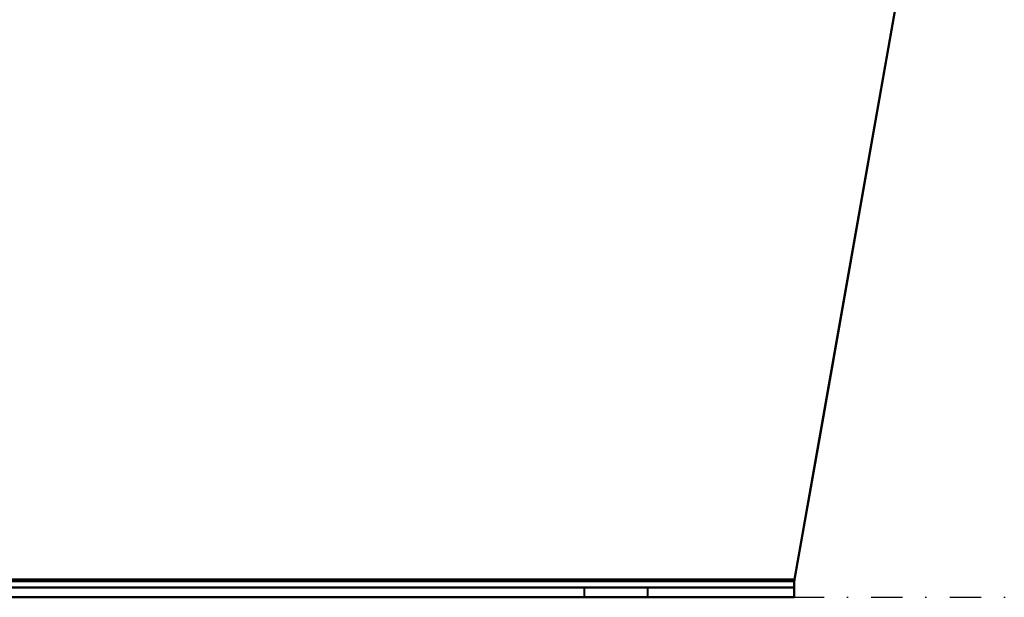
# Model space of a CAD drawing. Header units: millimetres. Extents: x -1110 to 1388, y -120 to 1267.
# Tile 49 of 88: x 173 to 374, y 0 to 118. Entities that reach past the tile are written whole.
import ezdxf

# ---------------------------------------------------------------- set-up
doc = ezdxf.new("R2010")
doc.units = ezdxf.units.MM
doc.linetypes.add('Tiret point', pattern=[15.875, 6.35, -4.7625, 0, -4.7625])
doc.layers.add('A-FLOR-LEVL', color=51, linetype='Continuous', lineweight=30)
doc.layers.add('G-IMPT', color=8, linetype='Continuous', lineweight=40)

# ---------------------------------------------------------------- blocks, each defined once
blk = doc.blocks.new('NEXA 1000 CALQUES_dwg-755156-Droite')
at = {"layer": 'G-IMPT'}
for p, q in [((330.78, 3.31), (330.78, 0)), ((330.78, 2), (330.78, 3.31)), ((330.78, 3.31), (330.78, 0)), ((330.78, 2), (330.78, 3.31)), ((330.78, 3.31), (330.78, 2)), ((330.78, 3.31), (330.78, 2)), ((330.78, 0), (330.78, 3.31)), ((330.78, 0), (330.78, 3.31)), ((330.78, 3.31), (330.78, 0)), ((330.78, 2), (330.78, 3.31)), ((330.78, 3.31), (330.78, 0)), ((330.78, 2), (330.78, 3.31)), ((330.78, 0), (330.78, 3.31)), ((330.78, 0), (330.78, 3.31)), ((330.78, 3.31), (330.78, 2)), ((330.78, 3.31), (330.78, 2)), ((-311.78, 2), (330.78, 2)), ((-311.78, 2), (330.78, 2)), ((-311.78, 0), (330.78, 0)), ((288, 2), (288, 0)), ((288, 2), (288, 0)), ((288, 2), (301, 2)), ((288, 2), (301, 2)), ((294.5, 2), (288, 2)), ((294.5, 2), (288, 2)), ((288, 2), (301, 2)), ((288, 2), (301, 2)), ((294.5, 2), (288, 2)), ((294.5, 0), (288, 0)), ((294.5, 0), (288, 0)), ((288, 0), (294.5, 0)), ((301, 2), (294.5, 2)), ((301, 2), (294.5, 2)), ((301, 2), (294.5, 2)), ((301, 0), (294.5, 0)), ((301, 0), (294.5, 0)), ((294.5, 0), (301, 0)), ((301, 0), (301, 2)), ((301, 0), (301, 2)), ((-311.78, 0), (330.78, 0)), ((288, 0), (294.5, 0)), ((294.5, 0), (301, 0))]:
    blk.add_line(p, q, dxfattribs=at)
at = {"layer": 'G-IMPT', "flags": 128}
for points in [[(352, 123.68), (346.69, 93.58), (341.39, 63.49), (336.08, 33.4), (330.78, 3.31)], [(330.78, 3.31), (336.08, 33.4), (341.39, 63.49), (346.69, 93.58), (352, 123.68)], [(352, 123.68), (346.69, 93.58), (341.39, 63.49), (336.08, 33.4), (330.78, 3.31)], [(330.78, 3.31), (336.08, 33.4), (341.39, 63.49), (346.69, 93.58), (352, 123.68)], [(330.78, 3.31), (336.08, 33.4), (341.39, 63.49), (346.69, 93.58), (352, 123.68)], [(352, 123.68), (346.69, 93.58), (341.39, 63.49), (336.08, 33.4), (330.78, 3.31)], [(330.78, 3.31), (336.08, 33.4), (341.39, 63.49), (346.69, 93.58), (352, 123.68)], [(352, 123.68), (346.69, 93.58), (341.39, 63.49), (336.08, 33.4), (330.78, 3.31)], [(352, 123.68), (346.71, 93.67), (341.42, 63.67), (336.13, 33.66), (330.84, 3.65)], [(330.84, 3.65), (336.13, 33.66), (341.42, 63.67), (346.71, 93.67), (352, 123.68)], [(330.84, 3.65), (336.13, 33.66), (341.42, 63.67), (346.71, 93.67), (352, 123.68)], [(352, 123.68), (346.71, 93.67), (341.42, 63.67), (336.13, 33.66), (330.84, 3.65)], [(330.84, 3.65), (336.13, 33.66), (341.42, 63.67), (346.71, 93.67), (352, 123.68)], [(352, 123.68), (346.71, 93.67), (341.42, 63.67), (336.13, 33.66), (330.84, 3.65)], [(352, 123.68), (346.71, 93.67), (341.42, 63.67), (336.13, 33.66), (330.84, 3.65)], [(330.84, 3.65), (336.13, 33.66), (341.42, 63.67), (346.71, 93.67), (352, 123.68)], [(330.84, 3.65), (170.17, 3.65), (9.5, 3.65), (-151.17, 3.65), (-311.84, 3.65)], [(-311.84, 3.65), (-151.17, 3.65), (9.5, 3.65), (170.17, 3.65), (330.84, 3.65)], [(-311.84, 3.65), (-151.17, 3.65), (9.5, 3.65), (170.17, 3.65), (330.84, 3.65)], [(330.84, 3.65), (170.17, 3.65), (9.5, 3.65), (-151.17, 3.65), (-311.84, 3.65)], [(-311.84, 3.65), (-151.17, 3.65), (9.5, 3.65), (170.17, 3.65), (330.84, 3.65)], [(330.84, 3.65), (170.17, 3.65), (9.5, 3.65), (-151.17, 3.65), (-311.84, 3.65)], [(330.84, 3.65), (170.17, 3.65), (9.5, 3.65), (-151.17, 3.65), (-311.84, 3.65)], [(-311.84, 3.65), (-151.17, 3.65), (9.5, 3.65), (170.17, 3.65), (330.84, 3.65)], [(330.78, 3.31), (170.14, 3.31), (9.5, 3.31), (-151.14, 3.31), (-311.78, 3.31)], [(-311.78, 3.31), (-151.14, 3.31), (9.5, 3.31), (170.14, 3.31), (330.78, 3.31)], [(330.78, 3.31), (170.14, 3.31), (9.5, 3.31), (-151.14, 3.31), (-311.78, 3.31)], [(-311.78, 3.31), (-151.14, 3.31), (9.5, 3.31), (170.14, 3.31), (330.78, 3.31)], [(-311.78, 3.31), (-151.14, 3.31), (9.5, 3.31), (170.14, 3.31), (330.78, 3.31)], [(330.78, 3.31), (170.14, 3.31), (9.5, 3.31), (-151.14, 3.31), (-311.78, 3.31)], [(-311.78, 3.31), (-151.14, 3.31), (9.5, 3.31), (170.14, 3.31), (330.78, 3.31)], [(330.78, 3.31), (170.14, 3.31), (9.5, 3.31), (-151.14, 3.31), (-311.78, 3.31)], [(-311.78, 2), (-151.14, 2), (9.5, 2), (170.14, 2), (330.78, 2)], [(330.78, 2), (170.14, 2), (9.5, 2), (-151.14, 2), (-311.78, 2)], [(330.78, 2), (170.14, 2), (9.5, 2), (-151.14, 2), (-311.78, 2)], [(-311.78, 2), (-151.14, 2), (9.5, 2), (170.14, 2), (330.78, 2)], [(330.78, 2), (170.14, 2), (9.5, 2), (-151.14, 2), (-311.78, 2)], [(-311.78, 2), (-151.14, 2), (9.5, 2), (170.14, 2), (330.78, 2)], [(-311.78, 2), (-151.14, 2), (9.5, 2), (170.14, 2), (330.78, 2)], [(330.78, 2), (170.14, 2), (9.5, 2), (-151.14, 2), (-311.78, 2)], [(330.78, 0), (170.14, 0), (9.5, 0), (-151.14, 0), (-311.78, 0)], [(-311.78, 0), (-151.14, 0), (9.5, 0), (170.14, 0), (330.78, 0)], [(330.78, 0), (170.14, 0), (9.5, 0), (-151.14, 0), (-311.78, 0)], [(-311.78, 0), (-151.14, 0), (9.5, 0), (170.14, 0), (330.78, 0)], [(330.78, 0), (170.14, 0), (9.5, 0), (-151.14, 0), (-311.78, 0)], [(330.78, 0), (170.14, 0), (9.5, 0), (-151.14, 0), (-311.78, 0)], [(-311.78, 0), (-151.14, 0), (9.5, 0), (170.14, 0), (330.78, 0)], [(-311.78, 0), (-151.14, 0), (9.5, 0), (170.14, 0), (330.78, 0)]]:
    blk.add_lwpolyline(points, dxfattribs=at)
at = {"layer": 'G-IMPT'}
for points in [[(330.84, 3.65), (330.83, 3.59), (330.81, 3.48), (330.79, 3.36), (330.78, 3.31)], [(330.78, 3.31), (330.79, 3.36), (330.81, 3.48), (330.83, 3.59), (330.84, 3.65)], [(330.78, 3.31), (330.79, 3.36), (330.81, 3.48), (330.83, 3.59), (330.84, 3.65)], [(330.84, 3.65), (330.83, 3.59), (330.81, 3.48), (330.79, 3.36), (330.78, 3.31)], [(330.78, 3.31), (330.79, 3.36), (330.81, 3.48), (330.83, 3.59), (330.84, 3.65)], [(330.84, 3.65), (330.83, 3.59), (330.81, 3.48), (330.79, 3.36), (330.78, 3.31)], [(330.84, 3.65), (330.83, 3.59), (330.81, 3.48), (330.79, 3.36), (330.78, 3.31)], [(330.78, 3.31), (330.79, 3.36), (330.81, 3.48), (330.83, 3.59), (330.84, 3.65)]]:
    blk.add_open_spline(points, degree=3, dxfattribs=at)

msp = doc.modelspace()

# ---------------------------------------------------------------- linework, layer by layer
at = {"layer": 'A-FLOR-LEVL', "linetype": 'Tiret point'}
msp.add_line((-851.67, 0), (1148.14, 0), dxfattribs=at)

# ---------------------------------------------------------------- block references
at = {"layer": 'G-IMPT'}
msp.add_blockref('NEXA 1000 CALQUES_dwg-755156-Droite', (0, 0), dxfattribs=at)

doc.saveas('drawing.dxf')
